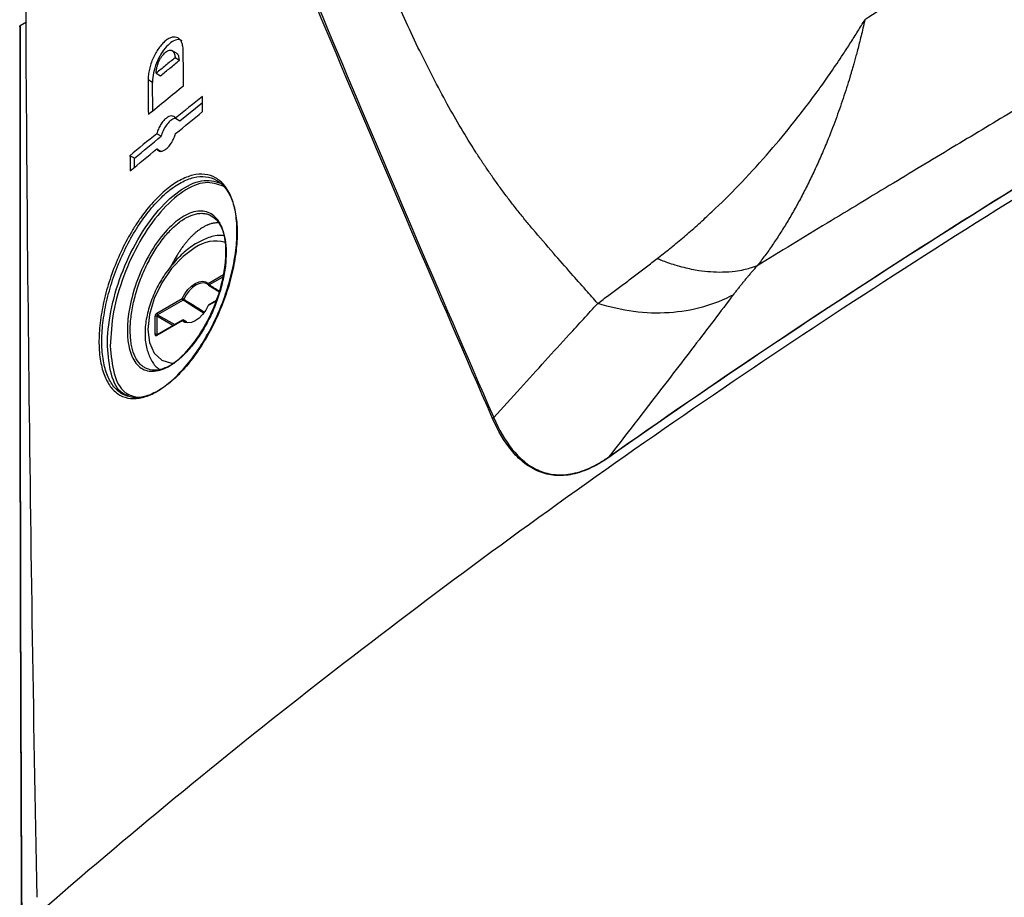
# Model space of a CAD drawing. Header units: millimetres. Extents: x 11 to 939, y -289 to 1138.
# Tile 17 of 86: x 714 to 754, y -76 to -40. Entities that reach past the tile are written whole.
import ezdxf

# ---------------------------------------------------------------- set-up
doc = ezdxf.new("R2010")
doc.units = ezdxf.units.MM

msp = doc.modelspace()

# ---------------------------------------------------------------- linework, layer by layer
at = {"color": 7, "linetype": 'Continuous', "lineweight": 25}
for p, q in [((714.44, -40.595), (714.69, -40.438)), ((720.747, -41.71), (720.548, -41.595)), ((720.861, -41.996), (720.684, -41.894)), ((719.772, -42.887), (719.595, -42.785)), ((719.781, -44.036), (719.772, -42.887)), ((719.924, -42.515), (720.1, -42.617)), ((720.88, -44.436), (721.793, -43.695)), ((720.703, -44.334), (720.88, -44.436)), ((720.12, -45.058), (719.943, -44.956)), ((719.948, -45.571), (720.125, -45.673)), ((719.043, -45.946), (718.866, -45.844)), ((719.046, -46.316), (719.043, -45.946)), ((722.038, -51.067), (722.036, -51.066)), ((722.038, -51.067), (722.455, -51.324)), ((719.946, -52.204), (720.975, -51.611)), ((721.009, -51.671), (719.98, -52.265)), ((722.352, -51.694), (722.037, -51.876)), ((719.876, -53.059), (719.876, -52.327)), ((719.945, -52.326), (719.98, -52.265)), ((719.945, -52.326), (719.945, -53.058)), ((720.975, -52.506), (719.946, -53.1)), ((720.985, -52.483), (719.957, -53.077)), ((721.163, -52.552), (721.034, -52.483)), ((721.038, -52.486), (721.104, -52.535)), ((719.957, -53.077), (719.957, -53.077))]:
    msp.add_line(p, q, dxfattribs=at)
at = {"color": 8, "linetype": 'Continuous', "lineweight": 25}
for p, q in [((722.027, -51.003), (722.643, -50.648)), ((722.616, -50.743), (722.061, -51.064)), ((722.344, -51.716), (722.027, -51.899)), ((720.601, -52.705), (719.945, -52.326)), ((719.98, -52.265), (720.672, -52.664)), ((721.162, -52.553), (721.038, -52.486)), ((719.956, -53.081), (719.945, -53.058)), ((719.945, -53.058), (719.969, -53.07))]:
    msp.add_line(p, q, dxfattribs=at)
at = {"color": 8, "linetype": 'Continuous', "lineweight": 25, "flags": 128}
for points in [[(721.501, -49.547), (721.006, -49.908), (720.545, -50.395), (720.149, -50.974), (719.845, -51.607), (719.654, -52.25), (719.589, -52.859), (719.654, -53.392), (719.845, -53.815), (720.149, -54.097), (720.545, -54.219), (720.659, -54.223)], [(721.034, -52.483), (721.035, -52.483), (721.038, -52.486)]]:
    msp.add_lwpolyline(points, dxfattribs=at)
at = {"color": 7, "linetype": 'Continuous', "lineweight": 25, "flags": 128}
for points in [[(720.975, -51.611), (721.079, -51.422), (721.206, -51.251), (721.349, -51.108), (721.501, -51), (721.652, -50.933), (721.795, -50.911), (721.923, -50.935), (722.027, -51.003)], [(722.033, -51.064), (721.935, -50.999), (721.814, -50.977), (721.679, -50.998), (721.535, -51.061), (721.392, -51.163), (721.257, -51.299), (721.136, -51.46), (721.038, -51.639)], [(722.027, -51.899), (721.923, -52.088), (721.795, -52.258), (721.652, -52.401), (721.501, -52.509), (721.349, -52.576), (721.206, -52.598), (721.079, -52.575), (720.975, -52.506)], [(722.017, -51.898), (722.017, -51.898), (722.019, -51.897), (722.022, -51.898), (722.027, -51.899)]]:
    msp.add_lwpolyline(points, dxfattribs=at)
at = {"color": 8, "linetype": 'Continuous', "lineweight": 25}
for centre, radius, start, end in [((722.317, -50.719), 1.428, 74.4525, 124.86), ((722.059, -51.031), 0.0429, 139.5444, 220.8388), ((722.046, -51.044), 0.0247, 250.7643, 306.7981), ((722.051, -51.896), 0.0247, 125.1375, 186.1747), ((720.999, -52.503), 0.0241, 124.1966, 187.1156), ((719.971, -53.097), 0.0247, 125.1375, 186.1747)]:
    msp.add_arc(centre, radius, start, end, dxfattribs=at)
at = {"color": 7, "linetype": 'Continuous', "lineweight": 25}
for centre, radius, start, end in [((722.104, -51), 0.0772, 182.6952, 236.15), ((722.062, -51.024), 0.05, 225.3024, 238.5005), ((720.876, -51.921), 0.325, 60.1284, 72.3121), ((721.052, -51.607), 0.0772, 182.6952, 236.15), ((720.967, -51.605), 0.0781, 302.0659, 334.5756), ((722.062, -51.919), 0.05, 119.9973, 154.9956), ((719.911, -52.395), 0.0772, 63.854, 117.3007), ((720.023, -52.201), 0.0772, 182.6952, 236.15), ((721.018, -52.533), 0.051, 67.3885, 148.7083), ((721.01, -52.527), 0.05, 61.5646, 119.9973), ((719.911, -53.128), 0.0772, 63.854, 117.3007)]:
    msp.add_arc(centre, radius, start, end, dxfattribs=at)
at = {"color": 8, "linetype": 'Continuous', "lineweight": 25}
for start_param, end_param in [(1.666158, 1.689936), (4.565056, 4.613857)]:
    msp.add_ellipse((723.866, -52.807), major_axis=(17.553, -10.832), ratio=0.026156, start_param=start_param, end_param=end_param, dxfattribs=at)
at = {"color": 7, "linetype": 'Continuous', "lineweight": 25}
for centre, major_axis, ratio, start_param, end_param in [((719.946, -52.286), (0.05, 0.0866), 0.578085, 0.785926, 2.355504), ((719.946, -53.018), (0.0501, 0.0867), 0.576679, 2.356722, 3.926301)]:
    msp.add_ellipse(centre, major_axis=major_axis, ratio=ratio, start_param=start_param, end_param=end_param, dxfattribs=at)
for points, knots in [([(715.119, -76.478), (722.364, -70.165), (730.151, -64.087), (742.629, -55.296), (746.933, -52.414), (755.768, -46.785), (760.303, -44.036), (769.606, -38.666), (774.38, -36.043), (784.136, -30.942), (789.114, -28.465), (804.309, -21.279), (814.824, -16.789), (825.76, -12.607)], [0.001071, 0.001071, 0.001071, 0.001071, 0.25, 0.25, 0.375, 0.375, 0.5, 0.5, 0.625, 0.625, 0.75, 0.75, 0.998929, 0.998929, 0.998929, 0.998929]), ([(796.572, -12.616), (796.287, -12.761), (795.543, -13.14), (794.164, -13.849), (792.259, -14.838), (789.656, -16.207), (786.579, -17.854), (783.14, -19.729), (779.686, -21.645), (776.262, -23.576), (772.687, -25.622), (768.867, -27.842), (764.928, -30.172), (761.437, -32.274), (758.7, -33.945), (756.142, -35.525), (753.771, -37.006), (751.517, -38.433), (749.878, -39.481), (748.927, -40.093), (748.523, -40.354)], [0, 0, 0, 0, 0.017816, 0.046592, 0.086321, 0.136995, 0.20935, 0.278658, 0.351851, 0.425033, 0.492379, 0.574967, 0.66336, 0.738103, 0.792761, 0.83409, 0.897691, 0.940668, 0.974773, 1, 1, 1, 1]), ([(796.694, -19.974), (796.174, -20.259), (795.147, -20.82), (793.631, -21.652), (792.16, -22.462), (790.734, -23.248), (789.354, -24.011), (788.018, -24.751), (786.728, -25.467), (785.482, -26.16), (784.282, -26.83), (782.458, -27.848), (779.95, -29.256), (776.698, -31.093), (773.304, -33.027), (768.699, -35.673), (763.178, -38.889), (758.12, -41.884), (754.542, -44.022), (752.154, -45.455), (749.619, -46.983), (746.94, -48.606), (745.112, -49.721), (744.173, -50.294)], [0, 0, 0, 0, 0.02848, 0.056193, 0.083137, 0.109306, 0.1347, 0.159315, 0.183148, 0.206197, 0.228461, 0.249937, 0.307908, 0.368918, 0.432954, 0.500001, 0.631048, 0.750064, 0.793815, 0.840704, 0.890712, 0.943819, 1, 1, 1, 1]), ([(794.475, -25.531), (789.327, -27.962), (784.291, -30.465), (774.442, -35.611), (769.628, -38.256), (760.224, -43.685), (755.644, -46.463), (746.73, -52.148), (742.396, -55.054), (738.186, -58.026)], [0, 0, 0, 0, 0.25, 0.25, 0.5, 0.5, 0.75, 0.75, 1, 1, 1, 1]), ([(738.194, -57.999), (742.404, -55.026), (746.739, -52.119), (755.653, -46.434), (760.232, -43.655), (769.637, -38.226), (774.45, -35.582), (784.298, -30.436), (789.333, -27.934), (794.481, -25.505)], [0, 0, 0, 0, 0.25, 0.25, 0.5, 0.5, 0.75, 0.75, 1, 1, 1, 1]), ([(720.866, -26.188), (722.869, -31.157), (724.926, -36.163), (729.153, -46.242), (731.321, -51.315), (733.546, -56.421)], [0, 0, 0, 0, 0.5, 0.5, 1, 1, 1, 1]), ([(737.743, -51.808), (737.584, -51.628), (737.225, -51.225), (736.626, -50.55), (735.911, -49.733), (735.288, -49.011), (734.803, -48.43), (734.492, -48.043), (734.19, -47.655), (733.897, -47.265), (733.614, -46.874), (733.34, -46.484), (733.076, -46.093), (732.489, -45.197), (731.615, -43.713), (730.513, -41.564), (729.634, -39.65), (728.844, -37.799), (728.252, -36.402), (727.706, -35.132), (727.326, -34.266), (726.989, -33.517), (726.514, -32.488), (725.888, -31.213), (725.203, -29.936), (724.666, -29.009), (724.274, -28.362), (723.868, -27.718), (723.45, -27.076), (723.16, -26.646), (723.015, -26.432)], [0, 0, 0, 0, 0.023468, 0.052695, 0.087841, 0.129099, 0.145361, 0.161541, 0.177631, 0.193626, 0.209516, 0.225296, 0.240957, 0.256494, 0.332209, 0.414821, 0.503708, 0.550711, 0.625729, 0.663444, 0.696703, 0.725565, 0.75008, 0.816121, 0.874181, 0.899635, 0.924891, 0.950002, 0.975022, 1, 1, 1, 1]), ([(740.137, -50), (740.221, -49.935), (740.39, -49.804), (740.644, -49.602), (740.901, -49.392), (741.16, -49.175), (741.422, -48.951), (741.685, -48.719), (741.951, -48.48), (742.218, -48.234), (742.765, -47.718), (743.604, -46.877), (744.662, -45.711), (745.711, -44.445), (746.522, -43.374), (747.174, -42.452), (747.584, -41.845), (747.944, -41.29), (748.238, -40.825), (748.428, -40.511), (748.523, -40.354)], [0, 0, 0, 0, 0.025303, 0.051066, 0.077289, 0.103977, 0.13113, 0.158751, 0.186841, 0.215399, 0.244427, 0.363781, 0.493613, 0.611385, 0.74588, 0.804634, 0.872849, 0.915254, 0.957647, 1, 1, 1, 1]), ([(748.523, -40.354), (748.497, -40.468), (748.447, -40.688), (748.371, -41.005), (748.298, -41.297), (748.229, -41.564), (748.164, -41.808), (748.104, -42.028), (748.049, -42.224), (747.999, -42.397), (747.955, -42.547), (747.841, -42.927), (747.646, -43.541), (747.343, -44.407), (747.04, -45.184), (746.75, -45.868), (746.492, -46.44), (746.228, -46.989), (745.956, -47.52), (745.676, -48.032), (745.389, -48.524), (745.095, -48.997), (744.795, -49.449), (744.489, -49.883), (744.278, -50.158), (744.173, -50.294)], [0, 0, 0, 0, 0.0299372, 0.0578508, 0.0837329, 0.1075783, 0.1293842, 0.1491498, 0.1668757, 0.1825637, 0.1962162, 0.2078358, 0.2868178, 0.366276, 0.4524072, 0.5116419, 0.5687761, 0.6252859, 0.6811233, 0.7362494, 0.7906315, 0.8442308, 0.8970123, 0.9489445, 1, 1, 1, 1]), ([(714.44, -40.595), (714.415, -54.946), (714.448, -69.332), (714.621, -98.175), (714.76, -112.629), (715.146, -141.605), (715.393, -156.126), (716, -185.239), (716.36, -199.829), (716.772, -214.45)], [0, 0, 0, 0, 0.25, 0.25, 0.5, 0.5, 0.75, 0.75, 1, 1, 1, 1]), ([(716.771, -214.506), (716.359, -199.885), (716, -185.295), (715.392, -156.184), (715.145, -141.663), (714.76, -112.689), (714.62, -98.233), (714.447, -69.391), (714.415, -55.004), (714.439, -40.654)], [0, 0, 0, 0, 0.25, 0.25, 0.5, 0.5, 0.75, 0.75, 1, 1, 1, 1]), ([(714.439, -40.654), (714.434, -40.65), (714.429, -40.646), (714.426, -40.641), (714.423, -40.637), (714.421, -40.632), (714.42, -40.627), (714.42, -40.622), (714.421, -40.617), (714.423, -40.613), (714.425, -40.608), (714.429, -40.604), (714.434, -40.6), (714.436, -40.598), (714.438, -40.597), (714.44, -40.595)], [0, 0, 0, 0, 0.0000503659, 0.0000503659, 0.0000503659, 0.0001007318, 0.0001007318, 0.0001007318, 0.0001510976, 0.0001510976, 0.0001510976, 0.0002014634, 0.0002014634, 0.0002014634, 0.0002202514, 0.0002202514, 0.0002202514, 0.0002202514]), ([(721.015, -41.625), (721.014, -41.559), (721.009, -41.497), (720.99, -41.384), (720.975, -41.332), (720.938, -41.241), (720.916, -41.201), (720.863, -41.135), (720.832, -41.109), (720.732, -41.052), (720.652, -41.044), (720.524, -41.075), (720.479, -41.092), (720.388, -41.141), (720.342, -41.173), (720.25, -41.248), (720.203, -41.292), (720.113, -41.391), (720.07, -41.446), (719.985, -41.565), (719.943, -41.63), (719.867, -41.764), (719.832, -41.834), (719.766, -41.981), (719.737, -42.055), (719.686, -42.205), (719.664, -42.282), (719.629, -42.432), (719.616, -42.506), (719.599, -42.649), (719.595, -42.719), (719.595, -42.785)], [0, 0, 0, 0, 0.0625, 0.0625, 0.125, 0.125, 0.1875, 0.1875, 0.25, 0.25, 0.375, 0.375, 0.4375, 0.4375, 0.5, 0.5, 0.5625, 0.5625, 0.625, 0.625, 0.6875, 0.6875, 0.75, 0.75, 0.8125, 0.8125, 0.875, 0.875, 0.9375, 0.9375, 1, 1, 1, 1]), ([(720.972, -41.208), (720.936, -41.186), (720.843, -41.13), (720.64, -41.187), (720.398, -41.358), (720.162, -41.646), (719.963, -42.01), (719.825, -42.406), (719.775, -42.704), (719.772, -42.852), (719.772, -42.887)], [0, 0, 0, 0, 0.090421, 0.233235, 0.37797, 0.523889, 0.669687, 0.814051, 0.956312, 1, 1, 1, 1]), ([(719.924, -42.515), (719.924, -42.5), (719.924, -42.47), (719.928, -42.423), (719.934, -42.373), (719.943, -42.321), (719.955, -42.267), (719.971, -42.212), (719.988, -42.157), (720.009, -42.101), (720.041, -42.026), (720.088, -41.933), (720.174, -41.795), (720.306, -41.651), (720.455, -41.576), (720.555, -41.593), (720.611, -41.638), (720.643, -41.685), (720.666, -41.745), (720.681, -41.814), (720.683, -41.867), (720.684, -41.894)], [0, 0, 0, 0, 0.02619, 0.052788, 0.079799, 0.107229, 0.135084, 0.163366, 0.192083, 0.221237, 0.250834, 0.309828, 0.3759, 0.500453, 0.641987, 0.749574, 0.801675, 0.852738, 0.902793, 0.951869, 1, 1, 1, 1]), ([(720.861, -41.996), (720.855, -41.932), (720.846, -41.834), (720.798, -41.748), (720.763, -41.723), (720.746, -41.71)], [0, 0, 0, 0, 0.489187, 0.744229, 1, 1, 1, 1]), ([(720.684, -41.894), (720.557, -41.997), (720.303, -42.204), (720.05, -42.411), (719.924, -42.515)], [0, 0, 0, 0, 0.500072, 1, 1, 1, 1]), ([(720.1, -42.617), (720.227, -42.514), (720.48, -42.306), (720.734, -42.099), (720.861, -41.996)], [0, 0, 0, 0, 0.499928, 1, 1, 1, 1]), ([(720.703, -44.334), (720.683, -44.302), (720.659, -44.279), (720.604, -44.247), (720.573, -44.239), (720.506, -44.24), (720.47, -44.249), (720.396, -44.281), (720.358, -44.306), (720.281, -44.368), (720.244, -44.406), (720.17, -44.494), (720.135, -44.544), (720.069, -44.651), (720.039, -44.71), (719.985, -44.83), (719.962, -44.892), (719.943, -44.956)], [0, 0, 0, 0, 0.125, 0.125, 0.25, 0.25, 0.375, 0.375, 0.5, 0.5, 0.625, 0.625, 0.75, 0.75, 0.875, 0.875, 1, 1, 1, 1]), ([(720.735, -44.352), (720.71, -44.349), (720.643, -44.34), (720.512, -44.416), (720.363, -44.565), (720.229, -44.774), (720.153, -44.949), (720.124, -45.044), (720.12, -45.058)], [0, 0, 0, 0, 0.125816, 0.333848, 0.544196, 0.755212, 0.964877, 1, 1, 1, 1]), ([(719.948, -45.571), (719.968, -45.602), (719.992, -45.626), (720.047, -45.657), (720.078, -45.665), (720.144, -45.664), (720.181, -45.656), (720.254, -45.623), (720.293, -45.599), (720.369, -45.536), (720.407, -45.498), (720.48, -45.41), (720.516, -45.36), (720.581, -45.253), (720.612, -45.194), (720.666, -45.075), (720.689, -45.012), (720.708, -44.949)], [0, 0, 0, 0, 0.125, 0.125, 0.25, 0.25, 0.375, 0.375, 0.5, 0.5, 0.625, 0.625, 0.75, 0.75, 0.875, 0.875, 1, 1, 1, 1]), ([(717.615, -53.411), (717.614, -53.281), (717.617, -53.147), (717.632, -52.873), (717.644, -52.733), (717.694, -52.309), (717.744, -52.019), (717.844, -51.576), (717.882, -51.425), (717.966, -51.126), (718.011, -50.978), (718.158, -50.534), (718.271, -50.242), (718.525, -49.664), (718.663, -49.387), (718.884, -48.991), (718.961, -48.862), (719.119, -48.61), (719.201, -48.487), (719.449, -48.135), (719.62, -47.92), (719.973, -47.531), (720.155, -47.355), (720.516, -47.06), (720.696, -46.937), (720.965, -46.792), (721.054, -46.75), (721.23, -46.682), (721.316, -46.655), (721.569, -46.594), (721.732, -46.583), (722.044, -46.618), (722.187, -46.664), (722.386, -46.776), (722.449, -46.821), (722.569, -46.924), (722.626, -46.983), (722.785, -47.179), (722.875, -47.334), (723.023, -47.694), (723.081, -47.9), (723.159, -48.349), (723.181, -48.595), (723.186, -49.11), (723.17, -49.38), (723.119, -49.805), (723.097, -49.95), (723.045, -50.24), (722.985, -50.531), (722.908, -50.826), (722.823, -51.123), (722.776, -51.273), (722.624, -51.719), (722.509, -52.01), (722.253, -52.579), (722.11, -52.86), (721.809, -53.388), (721.65, -53.637), (721.398, -53.989), (721.312, -54.102), (721.139, -54.318), (721.051, -54.42), (720.786, -54.711), (720.607, -54.883), (720.242, -55.182), (720.063, -55.305), (719.798, -55.449), (719.71, -55.49), (719.537, -55.56), (719.45, -55.588), (719.198, -55.65), (719.038, -55.662), (718.735, -55.63), (718.591, -55.584), (718.331, -55.438), (718.214, -55.337), (718.059, -55.144), (718.01, -55.072), (717.922, -54.917), (717.881, -54.833), (717.773, -54.566), (717.717, -54.364), (717.639, -53.914), (717.618, -53.671), (717.615, -53.411)], [0, 0, 0, 0, 0.015625, 0.015625, 0.03125, 0.03125, 0.0625, 0.0625, 0.078125, 0.078125, 0.09375, 0.09375, 0.125, 0.125, 0.15625, 0.15625, 0.171875, 0.171875, 0.1875, 0.1875, 0.21875, 0.21875, 0.25, 0.25, 0.28125, 0.28125, 0.296875, 0.296875, 0.3125, 0.3125, 0.34375, 0.34375, 0.375, 0.375, 0.390625, 0.390625, 0.40625, 0.40625, 0.4375, 0.4375, 0.46875, 0.46875, 0.5, 0.5, 0.53125, 0.53125, 0.546875, 0.546875, 0.5625, 0.578125, 0.578125, 0.59375, 0.59375, 0.625, 0.625, 0.65625, 0.65625, 0.6875, 0.6875, 0.703125, 0.703125, 0.71875, 0.71875, 0.75, 0.75, 0.78125, 0.78125, 0.796875, 0.796875, 0.8125, 0.8125, 0.84375, 0.84375, 0.875, 0.875, 0.90625, 0.90625, 0.921875, 0.921875, 0.9375, 0.9375, 0.96875, 0.96875, 1, 1, 1, 1]), ([(717.73, -53.404), (717.733, -53.661), (717.754, -53.899), (717.83, -54.342), (717.885, -54.541), (717.992, -54.804), (718.031, -54.886), (718.118, -55.038), (718.166, -55.109), (718.318, -55.299), (718.433, -55.398), (718.688, -55.542), (718.829, -55.587), (719.126, -55.618), (719.283, -55.605), (719.53, -55.544), (719.615, -55.516), (719.786, -55.447), (719.872, -55.406), (720.131, -55.264), (720.307, -55.143), (720.665, -54.848), (720.841, -54.678), (721.1, -54.392), (721.186, -54.291), (721.356, -54.078), (721.441, -53.966), (721.687, -53.62), (721.843, -53.375), (722.139, -52.854), (722.279, -52.578), (722.53, -52.017), (722.643, -51.73), (722.792, -51.291), (722.838, -51.143), (722.922, -50.851), (722.997, -50.56), (723.056, -50.273), (723.107, -49.988), (723.128, -49.845), (723.178, -49.427), (723.193, -49.161), (723.188, -48.654), (723.167, -48.412), (723.09, -47.97), (723.033, -47.767), (722.888, -47.413), (722.8, -47.26), (722.644, -47.068), (722.588, -47.01), (722.47, -46.909), (722.408, -46.865), (722.213, -46.755), (722.072, -46.71), (721.767, -46.676), (721.607, -46.688), (721.358, -46.747), (721.274, -46.774), (721.102, -46.842), (721.014, -46.883), (720.75, -47.026), (720.574, -47.147), (720.22, -47.439), (720.041, -47.612), (719.696, -47.996), (719.528, -48.207), (719.284, -48.554), (719.204, -48.676), (719.049, -48.924), (718.974, -49.051), (718.756, -49.441), (718.621, -49.714), (718.372, -50.283), (718.262, -50.571), (718.118, -51.008), (718.074, -51.154), (717.992, -51.449), (717.954, -51.597), (717.856, -52.034), (717.807, -52.319), (717.758, -52.736), (717.747, -52.874), (717.732, -53.144), (717.729, -53.276), (717.73, -53.404)], [0, 0, 0, 0, 0.03125, 0.03125, 0.0625, 0.0625, 0.078125, 0.078125, 0.09375, 0.09375, 0.125, 0.125, 0.15625, 0.15625, 0.1875, 0.1875, 0.203125, 0.203125, 0.21875, 0.21875, 0.25, 0.25, 0.28125, 0.28125, 0.296875, 0.296875, 0.3125, 0.3125, 0.34375, 0.34375, 0.375, 0.375, 0.40625, 0.40625, 0.421875, 0.421875, 0.4375, 0.453125, 0.453125, 0.46875, 0.46875, 0.5, 0.5, 0.53125, 0.53125, 0.5625, 0.5625, 0.59375, 0.59375, 0.609375, 0.609375, 0.625, 0.625, 0.65625, 0.65625, 0.6875, 0.6875, 0.703125, 0.703125, 0.71875, 0.71875, 0.75, 0.75, 0.78125, 0.78125, 0.8125, 0.8125, 0.828125, 0.828125, 0.84375, 0.84375, 0.875, 0.875, 0.90625, 0.90625, 0.921875, 0.921875, 0.9375, 0.9375, 0.96875, 0.96875, 0.984375, 0.984375, 1, 1, 1, 1]), ([(717.956, -53.536), (717.956, -53.528), (717.952, -53.095), (718.048, -52.144), (718.477, -50.641), (719.152, -49.202), (720.009, -47.98), (720.951, -47.137), (721.88, -46.736), (722.369, -46.907), (722.609, -46.991)], [0, 0, 0, 0, 0.002657, 0.142292, 0.28223, 0.423834, 0.567663, 0.713235, 0.85929, 1, 1, 1, 1]), ([(722.632, -47.081), (722.397, -46.998), (721.917, -46.83), (721.007, -47.227), (720.083, -48.058), (719.242, -49.263), (718.585, -50.676), (718.144, -52.18), (718.096, -53.077), (718.071, -53.529)], [0, 0, 0, 0, 0.140694, 0.286765, 0.432362, 0.576213, 0.717829, 0.857762, 1, 1, 1, 1]), ([(718.766, -53.08), (718.758, -52.852), (718.764, -52.608), (718.795, -52.353), (718.836, -52.01), (718.914, -51.643), (719.024, -51.282), (719.025, -51.279), (719.026, -51.275), (719.027, -51.271), (719.14, -50.902), (719.288, -50.53), (719.459, -50.185), (719.631, -49.839), (719.831, -49.511), (720.042, -49.229), (720.252, -48.949), (720.479, -48.706), (720.704, -48.521), (720.927, -48.338), (721.154, -48.206), (721.367, -48.137), (721.577, -48.069), (721.778, -48.06), (721.955, -48.111), (722.129, -48.162), (722.284, -48.274), (722.406, -48.437), (722.528, -48.601), (722.62, -48.82), (722.675, -49.078), (722.727, -49.319), (722.747, -49.6), (722.735, -49.9), (722.725, -50.126), (722.698, -50.367), (722.653, -50.612), (722.587, -50.968), (722.483, -51.342), (722.35, -51.703), (722.215, -52.068), (722.046, -52.43), (721.859, -52.758), (721.67, -53.087), (721.457, -53.392), (721.238, -53.646), (721.02, -53.9), (720.789, -54.111), (720.565, -54.262), (720.344, -54.411), (720.124, -54.505), (719.922, -54.537), (719.723, -54.569), (719.536, -54.541), (719.377, -54.454), (719.217, -54.366), (719.08, -54.216), (718.978, -54.015), (718.881, -53.823), (718.815, -53.579), (718.782, -53.304), (718.773, -53.233), (718.768, -53.157), (718.766, -53.08)], [0, 0, 0, 0, 0.00170025, 0.00170025, 0.00170025, 0.00399858, 0.00399858, 0.00399858, 0.00402116, 0.00402116, 0.00402116, 0.00637497, 0.00637497, 0.00637497, 0.00874262, 0.00874262, 0.00874262, 0.01110048, 0.01110048, 0.01110048, 0.0134348, 0.0134348, 0.0134348, 0.01573548, 0.01573548, 0.01573548, 0.01801015, 0.01801015, 0.01801015, 0.02027784, 0.02027784, 0.02027784, 0.02239203, 0.02239203, 0.02239203, 0.02397784, 0.02397784, 0.02397784, 0.02630272, 0.02630272, 0.02630272, 0.02865614, 0.02865614, 0.02865614, 0.0310245, 0.0310245, 0.0310245, 0.03338346, 0.03338346, 0.03338346, 0.03570992, 0.03570992, 0.03570992, 0.03800075, 0.03800075, 0.03800075, 0.04031882, 0.04031882, 0.04031882, 0.04253673, 0.04253673, 0.04253673, 0.04310678, 0.04310678, 0.04310678, 0.04310678]), ([(718.88, -53.072), (718.882, -53.116), (718.884, -53.16), (718.891, -53.246), (718.895, -53.288), (718.912, -53.409), (718.925, -53.487), (718.975, -53.71), (719.019, -53.843), (719.133, -54.079), (719.2, -54.178), (719.315, -54.298), (719.356, -54.333), (719.442, -54.395), (719.488, -54.421), (719.631, -54.483), (719.733, -54.504), (719.95, -54.507), (720.067, -54.487), (720.304, -54.41), (720.426, -54.352), (720.613, -54.236), (720.676, -54.192), (720.802, -54.097), (720.865, -54.045), (721.052, -53.877), (721.176, -53.749), (721.422, -53.459), (721.539, -53.303), (721.709, -53.049), (721.764, -52.962), (721.872, -52.781), (721.925, -52.688), (722.077, -52.403), (722.17, -52.207), (722.339, -51.804), (722.415, -51.594), (722.544, -51.18), (722.597, -50.974), (722.66, -50.666), (722.679, -50.564), (722.708, -50.362), (722.72, -50.264), (722.746, -49.972), (722.75, -49.784), (722.734, -49.435), (722.713, -49.272), (722.645, -48.972), (722.6, -48.838), (722.514, -48.663), (722.483, -48.608), (722.415, -48.508), (722.378, -48.462), (722.26, -48.341), (722.173, -48.279), (722.029, -48.216), (721.978, -48.2), (721.874, -48.178), (721.82, -48.172), (721.655, -48.169), (721.54, -48.188), (721.298, -48.265), (721.175, -48.324), (720.989, -48.439), (720.926, -48.481), (720.8, -48.577), (720.737, -48.629), (720.548, -48.799), (720.425, -48.927), (720.183, -49.214), (720.064, -49.374), (719.839, -49.713), (719.733, -49.893), (719.583, -50.178), (719.534, -50.277), (719.442, -50.474), (719.398, -50.574), (719.274, -50.877), (719.201, -51.083), (719.073, -51.502), (719.02, -51.709), (718.959, -52.015), (718.942, -52.117), (718.913, -52.318), (718.901, -52.418), (718.888, -52.564), (718.884, -52.613), (718.878, -52.685), (718.877, -52.709), (718.874, -52.745), (718.874, -52.757), (718.874, -52.78), (718.874, -52.791), (718.876, -52.893), (718.877, -52.982), (718.88, -53.072)], [0, 0, 0, 0, 0.007812, 0.007812, 0.015625, 0.015625, 0.03125, 0.03125, 0.0625, 0.0625, 0.09375, 0.09375, 0.109375, 0.109375, 0.125, 0.125, 0.15625, 0.15625, 0.1875, 0.1875, 0.21875, 0.21875, 0.234375, 0.234375, 0.25, 0.25, 0.28125, 0.28125, 0.3125, 0.3125, 0.328125, 0.328125, 0.34375, 0.34375, 0.375, 0.375, 0.40625, 0.40625, 0.4375, 0.4375, 0.453125, 0.453125, 0.46875, 0.46875, 0.5, 0.5, 0.53125, 0.53125, 0.5625, 0.5625, 0.578125, 0.578125, 0.59375, 0.59375, 0.625, 0.625, 0.640625, 0.640625, 0.65625, 0.65625, 0.6875, 0.6875, 0.71875, 0.71875, 0.734375, 0.734375, 0.75, 0.75, 0.78125, 0.78125, 0.8125, 0.8125, 0.84375, 0.84375, 0.859375, 0.859375, 0.875, 0.875, 0.90625, 0.90625, 0.9375, 0.9375, 0.953125, 0.953125, 0.96875, 0.96875, 0.976562, 0.976562, 0.980469, 0.980469, 0.982422, 0.982422, 0.984375, 0.984375, 1, 1, 1, 1]), ([(721.619, -48.867), (721.589, -48.89), (721.529, -48.937), (721.47, -48.99), (721.44, -49.017)], [0, 0, 0, 0, 0.499698, 1, 1, 1, 1]), ([(722.156, -48.589), (722.135, -48.595), (722.098, -48.606), (722.047, -48.623), (722.008, -48.638), (721.965, -48.656), (721.898, -48.688), (721.839, -48.722), (721.8, -48.744)], [0, 0, 0, 0, 0.178535, 0.321232, 0.428354, 0.500013, 0.678705, 1, 1, 1, 1]), ([(722.499, -48.558), (722.488, -48.557), (722.461, -48.555), (722.407, -48.554), (722.336, -48.559), (722.259, -48.568), (722.199, -48.578), (722.169, -48.586), (722.156, -48.589)], [0, 0, 0, 0, 0.101357, 0.247898, 0.499614, 0.750474, 0.891312, 1, 1, 1, 1]), ([(722.649, -49.062), (722.532, -49.064), (722.252, -49.067), (721.891, -49.201), (721.562, -49.371), (721.227, -49.589), (720.81, -49.95), (720.365, -50.477), (719.99, -51.074), (719.704, -51.713), (719.52, -52.365), (719.451, -52.998), (719.504, -53.57), (719.68, -54.039), (719.872, -54.348), (720.033, -54.451), (720.07, -54.474)], [0, 0, 0, 0, 0.057927, 0.138736, 0.17423, 0.220232, 0.306189, 0.391902, 0.4774, 0.562964, 0.64888, 0.735523, 0.823202, 0.902336, 0.977751, 1, 1, 1, 1]), ([(721.44, -49.017), (721.419, -49.036), (721.381, -49.072), (721.33, -49.122), (721.292, -49.161), (721.242, -49.215), (721.177, -49.29), (721.12, -49.36), (721.092, -49.395)], [0, 0, 0, 0, 0.176208, 0.318245, 0.426226, 0.500157, 0.751234, 1, 1, 1, 1]), ([(721.092, -49.395), (721.069, -49.423), (721.03, -49.473), (720.981, -49.54), (720.947, -49.586), (720.903, -49.649), (720.844, -49.738), (720.792, -49.822), (720.766, -49.864)], [0, 0, 0, 0, 0.1975543, 0.3465023, 0.4472946, 0.5001748, 0.7505617, 1, 1, 1, 1]), ([(737.743, -51.808), (737.817, -51.753), (737.963, -51.645), (738.183, -51.481), (738.403, -51.316), (738.622, -51.152), (738.841, -50.987), (739.06, -50.822), (739.277, -50.657), (739.494, -50.492), (739.709, -50.328), (739.923, -50.164), (740.066, -50.055), (740.137, -50)], [0, 0, 0, 0, 0.094503, 0.188369, 0.281574, 0.374088, 0.465884, 0.556933, 0.647209, 0.736681, 0.825322, 0.913104, 1, 1, 1, 1]), ([(744.173, -50.294), (744.136, -50.308), (744.04, -50.343), (743.859, -50.4), (743.603, -50.465), (743.238, -50.529), (742.795, -50.561), (742.306, -50.548), (741.791, -50.489), (741.314, -50.392), (740.892, -50.275), (740.589, -50.175), (740.344, -50.085), (740.199, -50.026), (740.137, -50)], [0, 0, 0, 0, 0.03257, 0.084286, 0.155565, 0.246834, 0.379759, 0.499488, 0.612469, 0.752401, 0.834588, 0.903097, 0.958149, 1, 1, 1, 1]), ([(720.516, -50.324), (720.526, -50.304), (720.537, -50.281), (720.558, -50.24), (720.578, -50.2), (720.599, -50.159), (720.611, -50.136), (720.615, -50.129), (720.616, -50.127), (720.616, -50.126)], [0, 0, 0, 0, 0.294141, 0.334725, 0.633905, 0.891926, 0.964708, 0.98704, 1, 1, 1, 1]), ([(744.173, -50.294), (744.139, -50.331), (744.072, -50.407), (743.973, -50.52), (743.876, -50.635), (743.779, -50.75), (743.682, -50.866), (743.587, -50.983), (743.493, -51.1), (743.399, -51.219), (743.306, -51.338), (743.246, -51.417), (743.215, -51.457)], [0, 0, 0, 0, 0.092802, 0.187034, 0.282766, 0.380061, 0.478982, 0.579589, 0.681939, 0.78609, 0.892093, 1, 1, 1, 1]), ([(743.215, -51.457), (742.437, -51.878), (741.551, -52.126), (739.684, -52.246), (738.704, -52.117), (737.743, -51.808)], [0, 0, 0, 0, 0.5, 0.5, 1, 1, 1, 1]), ([(743.215, -51.457), (742.955, -51.799), (742.429, -52.492), (741.625, -53.544), (740.799, -54.622), (739.951, -55.724), (739.08, -56.853), (738.491, -57.614), (738.194, -57.999)], [0, 0, 0, 0, 0.157138, 0.318088, 0.482851, 0.651424, 0.823808, 1, 1, 1, 1]), ([(733.546, -56.421), (733.903, -56.026), (734.595, -55.261), (735.61, -54.143), (736.652, -53.001), (737.359, -52.228), (737.743, -51.808)], [0, 0, 0, 0, 0.257222, 0.497363, 0.726792, 1, 1, 1, 1]), ([(719.957, -53.077), (719.954, -53.078), (719.95, -53.08), (719.95, -53.08), (719.95, -53.08)], [0, 0, 0, 0, 0.617896, 1, 1, 1, 1]), ([(718.807, -55.541), (718.724, -55.512), (718.403, -55.402), (718.065, -54.726), (717.992, -53.928), (717.956, -53.536)], [0, 0, 0, 0, 0.14984, 0.582187, 1, 1, 1, 1]), ([(718.071, -53.529), (718.105, -53.918), (718.175, -54.707), (718.562, -55.422), (718.95, -55.54), (719.1, -55.585)], [0, 0, 0, 0, 0.371641, 0.756232, 1, 1, 1, 1]), ([(738.186, -58.026), (737.919, -58.214), (737.655, -58.368), (737.262, -58.544), (737.132, -58.593), (736.879, -58.672), (736.755, -58.702), (736.511, -58.744), (736.391, -58.756), (736.156, -58.762), (736.04, -58.757), (735.703, -58.714), (735.493, -58.653), (735.098, -58.476), (734.912, -58.359), (734.564, -58.077), (734.405, -57.914), (733.961, -57.372), (733.713, -56.94), (733.5, -56.453)], [0, 0, 0, 0, 0.125, 0.125, 0.1875, 0.1875, 0.25, 0.25, 0.3125, 0.3125, 0.375, 0.375, 0.5, 0.5, 0.625, 0.625, 0.75, 0.75, 1, 1, 1, 1]), ([(733.546, -56.422), (733.755, -56.907), (734, -57.339), (734.438, -57.88), (734.595, -58.042), (734.94, -58.325), (735.123, -58.442), (735.515, -58.62), (735.723, -58.681), (736.058, -58.724), (736.173, -58.73), (736.407, -58.725), (736.526, -58.713), (736.768, -58.672), (736.892, -58.642), (737.144, -58.563), (737.273, -58.514), (737.534, -58.398), (737.665, -58.33), (737.862, -58.216), (737.928, -58.175), (738.028, -58.112), (738.061, -58.09), (738.127, -58.045), (738.161, -58.022), (738.194, -57.999)], [0, 0, 0, 0, 0.25, 0.25, 0.375, 0.375, 0.5, 0.5, 0.625, 0.625, 0.6875, 0.6875, 0.75, 0.75, 0.8125, 0.8125, 0.875, 0.875, 0.9375, 0.9375, 0.96875, 0.96875, 0.984375, 0.984375, 1, 1, 1, 1]), ([(816.254, -62.144), (809.006, -65.119), (801.95, -68.233), (789.998, -73.885), (785.02, -76.362), (775.264, -81.463), (770.49, -84.086), (761.186, -89.456), (756.652, -92.205), (747.817, -97.834), (743.513, -100.716), (733.697, -107.632), (728.293, -111.712), (723.135, -115.9)], [0.0808846, 0.0808846, 0.0808846, 0.0808846, 0.25, 0.25, 0.375, 0.375, 0.5, 0.5, 0.625, 0.625, 0.75, 0.75, 0.9191439, 0.9191439, 0.9191439, 0.9191439])]:
    msp.add_open_spline(points, degree=3, knots=knots, dxfattribs=at)
for points in [[(733.5, -56.453), (729.044, -46.242), (724.811, -36.164), (720.79, -26.224)], [(714.623, -31.342), (714.651, -46.078), (714.812, -60.894), (715.106, -75.785)], [(721.025, -43.019), (721.021, -42.554), (721.018, -42.089), (721.015, -41.625)], [(719.595, -42.785), (719.599, -43.25), (719.602, -43.715), (719.606, -44.179)], [(719.606, -44.179), (720.077, -43.792), (720.55, -43.405), (721.025, -43.019)], [(721.791, -43.451), (721.427, -43.745), (721.065, -44.039), (720.703, -44.334)], [(721.796, -44.066), (721.795, -43.861), (721.793, -43.656), (721.791, -43.451)], [(720.708, -44.949), (721.07, -44.654), (721.432, -44.36), (721.796, -44.066)], [(719.943, -44.956), (719.583, -45.251), (719.224, -45.548), (718.866, -45.844)], [(719.043, -45.946), (719.4, -45.65), (719.759, -45.353), (720.12, -45.058)], [(718.871, -46.46), (719.229, -46.163), (719.588, -45.867), (719.948, -45.571)], [(718.866, -45.844), (718.868, -46.05), (718.869, -46.255), (718.871, -46.46)], [(721.8, -48.744), (721.74, -48.78), (721.679, -48.822), (721.619, -48.867)], [(720.766, -49.864), (720.715, -49.948), (720.665, -50.036), (720.616, -50.126)], [(733.546, -56.422), (733.527, -56.427), (733.511, -56.439), (733.5, -56.453)], [(738.194, -57.999), (738.189, -58.006), (738.186, -58.015), (738.186, -58.026)]]:
    msp.add_open_spline(points, degree=3, dxfattribs=at)
at = {"color": 8, "linetype": 'Continuous', "lineweight": 25}
msp.add_open_spline([(721.038, -51.639), (721.061, -51.653), (721.179, -51.726), (721.456, -51.898), (721.71, -52.054), (721.87, -52.153)], degree=3, knots=[0, 0, 0, 0, 0.084766, 0.423831, 1, 1, 1, 1], dxfattribs=at)

doc.saveas('drawing.dxf')
